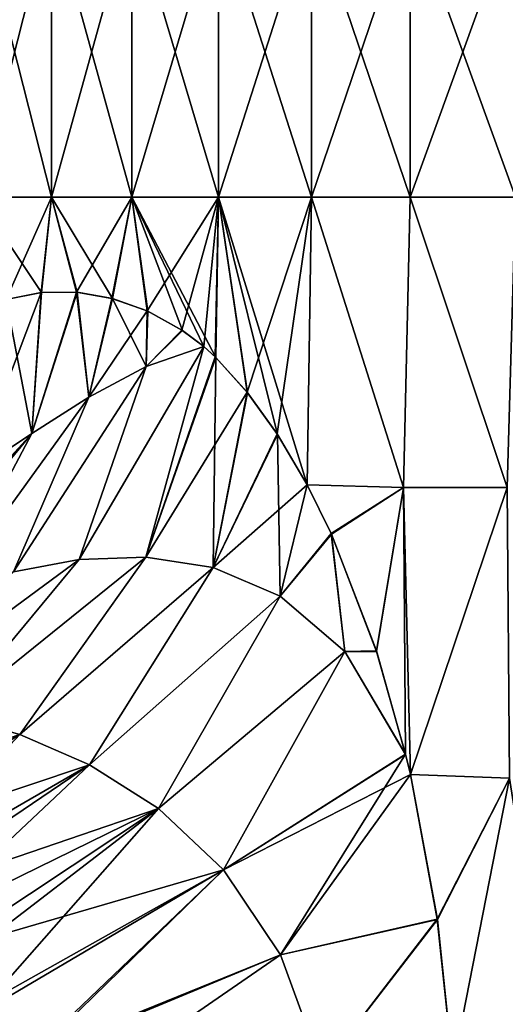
# Model space of a CAD drawing. Header units: inches. Extents: x -4.75 to 4.5, y 0 to 1.88.
# Tile 25 of 256: x -3.44 to -3.31, y 1.18 to 1.45. Entities that reach past the tile are written whole.
import ezdxf

# ---------------------------------------------------------------- set-up
doc = ezdxf.new("R2010")
doc.units = ezdxf.units.IN
doc.header["$LTSCALE"] = 101.851852
doc.header["$MEASUREMENT"] = 0
for name, color, linetype in [('12', 7, 'CONTINUOUS'), ('129', 7, 'CONTINUOUS'), ('145', 7, 'CONTINUOUS'), ('146', 7, 'CONTINUOUS')]:
    doc.layers.add(name, color=color, linetype=linetype)

msp = doc.modelspace()

# ---------------------------------------------------------------- linework, layer by layer
at = {"layer": '12', "color": 13, "linetype": 'Continuous', "true_color": 0xd67263}
for points in [[(-3.43416, 1.40326, -0.9476), (-3.45455, 1.40326, -0.87032), (-3.43416, 1.48334, -0.9476), (-3.43416, 1.40326, -0.9476)], [(-3.45455, 1.40326, -0.87032), (-3.45455, 1.48334, -0.87032), (-3.43416, 1.48334, -0.9476), (-3.45455, 1.40326, -0.87032)], [(-3.45455, 1.40326, 0.87032), (-3.43416, 1.40326, 0.9476), (-3.45455, 1.48334, 0.87032), (-3.45455, 1.40326, 0.87032)], [(-3.43416, 1.40326, 0.9476), (-3.43416, 1.48334, 0.9476), (-3.45455, 1.48334, 0.87032), (-3.43416, 1.40326, 0.9476)], [(-3.41204, 1.40326, -1.02441), (-3.43416, 1.40326, -0.9476), (-3.41204, 1.48334, -1.02441), (-3.41204, 1.40326, -1.02441)], [(-3.43416, 1.40326, -0.9476), (-3.43416, 1.48334, -0.9476), (-3.41204, 1.48334, -1.02441), (-3.43416, 1.40326, -0.9476)], [(-3.43416, 1.40326, 0.9476), (-3.41204, 1.40326, 1.02441), (-3.43416, 1.48334, 0.9476), (-3.43416, 1.40326, 0.9476)], [(-3.41204, 1.40326, 1.02441), (-3.41204, 1.48334, 1.02441), (-3.43416, 1.48334, 0.9476), (-3.41204, 1.40326, 1.02441)], [(-3.3882, 1.40326, -1.1007), (-3.41204, 1.40326, -1.02441), (-3.3882, 1.48334, -1.1007), (-3.3882, 1.40326, -1.1007)], [(-3.41204, 1.40326, -1.02441), (-3.41204, 1.48334, -1.02441), (-3.3882, 1.48334, -1.1007), (-3.41204, 1.40326, -1.02441)], [(-3.41204, 1.40326, 1.02441), (-3.3882, 1.40326, 1.1007), (-3.41204, 1.48334, 1.02441), (-3.41204, 1.40326, 1.02441)], [(-3.3882, 1.40326, 1.1007), (-3.3882, 1.48334, 1.1007), (-3.41204, 1.48334, 1.02441), (-3.3882, 1.40326, 1.1007)], [(-3.36265, 1.40326, -1.17643), (-3.3882, 1.40326, -1.1007), (-3.36265, 1.48334, -1.17643), (-3.36265, 1.40326, -1.17643)], [(-3.3882, 1.40326, -1.1007), (-3.3882, 1.48334, -1.1007), (-3.36265, 1.48334, -1.17643), (-3.3882, 1.40326, -1.1007)], [(-3.3882, 1.40326, 1.1007), (-3.36265, 1.40326, 1.17643), (-3.3882, 1.48334, 1.1007), (-3.3882, 1.40326, 1.1007)], [(-3.36265, 1.40326, 1.17643), (-3.36265, 1.48334, 1.17643), (-3.3882, 1.48334, 1.1007), (-3.36265, 1.40326, 1.17643)], [(-3.33541, 1.40326, -1.25157), (-3.36265, 1.40326, -1.17643), (-3.33541, 1.48334, -1.25157), (-3.33541, 1.40326, -1.25157)], [(-3.36265, 1.40326, -1.17643), (-3.36265, 1.48334, -1.17643), (-3.33541, 1.48334, -1.25157), (-3.36265, 1.40326, -1.17643)], [(-3.36265, 1.40326, 1.17643), (-3.33541, 1.40326, 1.25157), (-3.36265, 1.48334, 1.17643), (-3.36265, 1.40326, 1.17643)], [(-3.33541, 1.40326, 1.25157), (-3.33541, 1.48334, 1.25157), (-3.36265, 1.48334, 1.17643), (-3.33541, 1.40326, 1.25157)], [(-3.30649, 1.40326, -1.32609), (-3.33541, 1.40326, -1.25157), (-3.30649, 1.48334, -1.32609), (-3.30649, 1.40326, -1.32609)], [(-3.33541, 1.40326, -1.25157), (-3.33541, 1.48334, -1.25157), (-3.30649, 1.48334, -1.32609), (-3.33541, 1.40326, -1.25157)], [(-3.33541, 1.40326, 1.25157), (-3.30649, 1.40326, 1.32609), (-3.33541, 1.48334, 1.25157), (-3.33541, 1.40326, 1.25157)], [(-3.30649, 1.40326, 1.32609), (-3.30649, 1.48334, 1.32609), (-3.33541, 1.48334, 1.25157), (-3.30649, 1.40326, 1.32609)], [(-3.45455, 1.40326, -0.87032), (-3.43416, 1.40326, -0.9476), (-3.44672, 1.375, -0.90086), (-3.45455, 1.40326, -0.87032)], [(-3.43416, 1.40326, 0.9476), (-3.45455, 1.40326, 0.87032), (-3.43692, 1.37692, 0.93754), (-3.43416, 1.40326, 0.9476)], [(-3.43692, 1.37692, 0.93754), (-3.45455, 1.40326, 0.87032), (-3.44672, 1.375, 0.90086), (-3.43692, 1.37692, 0.93754)], [(-3.44672, 1.375, -0.90086), (-3.43416, 1.40326, -0.9476), (-3.43701, 1.37692, -0.9372), (-3.44672, 1.375, -0.90086)], [(-3.43701, 1.37692, -0.9372), (-3.43416, 1.40326, -0.9476), (-3.42729, 1.37703, -0.97215), (-3.43701, 1.37692, -0.9372)], [(-3.42713, 1.37701, 0.97271), (-3.43416, 1.40326, 0.9476), (-3.43692, 1.37692, 0.93754), (-3.42713, 1.37701, 0.97271)], [(-3.43416, 1.40326, -0.9476), (-3.41204, 1.40326, -1.02441), (-3.42729, 1.37703, -0.97215), (-3.43416, 1.40326, -0.9476)], [(-3.41204, 1.40326, 1.02441), (-3.43416, 1.40326, 0.9476), (-3.41739, 1.37528, 1.00641), (-3.41204, 1.40326, 1.02441)], [(-3.41739, 1.37528, 1.00641), (-3.43416, 1.40326, 0.9476), (-3.42713, 1.37701, 0.97271), (-3.41739, 1.37528, 1.00641)], [(-3.42729, 1.37703, -0.97215), (-3.41204, 1.40326, -1.02441), (-3.41759, 1.37532, -1.00572), (-3.42729, 1.37703, -0.97215)], [(-3.41759, 1.37532, -1.00572), (-3.41204, 1.40326, -1.02441), (-3.40787, 1.37189, -1.03818), (-3.41759, 1.37532, -1.00572)], [(-3.40767, 1.37181, 1.03884), (-3.41204, 1.40326, 1.02441), (-3.41739, 1.37528, 1.00641), (-3.40767, 1.37181, 1.03884)], [(-3.41204, 1.40326, -1.02441), (-3.3882, 1.40326, -1.1007), (-3.40787, 1.37189, -1.03818), (-3.41204, 1.40326, -1.02441)], [(-3.3882, 1.40326, 1.1007), (-3.41204, 1.40326, 1.02441), (-3.38896, 1.35905, 1.09835), (-3.3882, 1.40326, 1.1007)], [(-3.38896, 1.35905, 1.09835), (-3.41204, 1.40326, 1.02441), (-3.39228, 1.36205, 1.08805), (-3.38896, 1.35905, 1.09835)], [(-3.39228, 1.36205, 1.08805), (-3.41204, 1.40326, 1.02441), (-3.39812, 1.36648, 1.06968), (-3.39228, 1.36205, 1.08805)], [(-3.39812, 1.36648, 1.06968), (-3.41204, 1.40326, 1.02441), (-3.40767, 1.37181, 1.03884), (-3.39812, 1.36648, 1.06968)], [(-3.40787, 1.37189, -1.03818), (-3.3882, 1.40326, -1.1007), (-3.39829, 1.36659, -1.06913), (-3.40787, 1.37189, -1.03818)], [(-3.39829, 1.36659, -1.06913), (-3.3882, 1.40326, -1.1007), (-3.39228, 1.36206, -1.08806), (-3.39829, 1.36659, -1.06913)], [(-3.39228, 1.36206, -1.08806), (-3.3882, 1.40326, -1.1007), (-3.38911, 1.3592, -1.09789), (-3.39228, 1.36206, -1.08806)], [(-3.38911, 1.3592, -1.09789), (-3.3882, 1.40326, -1.1007), (-3.38037, 1.34951, -1.12451), (-3.38911, 1.3592, -1.09789)], [(-3.38024, 1.34935, 1.1249), (-3.3882, 1.40326, 1.1007), (-3.38896, 1.35905, 1.09835), (-3.38024, 1.34935, 1.1249)], [(-3.3882, 1.40326, 1.1007), (-3.36378, 1.32398, 1.17321), (-3.36265, 1.40326, 1.17643), (-3.3882, 1.40326, 1.1007)], [(-3.36378, 1.32398, 1.17321), (-3.3882, 1.40326, 1.1007), (-3.37198, 1.33781, 1.1494), (-3.36378, 1.32398, 1.17321)], [(-3.3882, 1.40326, -1.1007), (-3.36265, 1.40326, -1.17643), (-3.38037, 1.34951, -1.12451), (-3.3882, 1.40326, -1.1007)], [(-3.37198, 1.33781, 1.1494), (-3.3882, 1.40326, 1.1007), (-3.38024, 1.34935, 1.1249), (-3.37198, 1.33781, 1.1494)], [(-3.38037, 1.34951, -1.12451), (-3.36265, 1.40326, -1.17643), (-3.3721, 1.33798, -1.14907), (-3.38037, 1.34951, -1.12451)], [(-3.36265, 1.40326, -1.17643), (-3.36378, 1.32398, -1.17321), (-3.3721, 1.33798, -1.14907), (-3.36265, 1.40326, -1.17643)], [(-3.36378, 1.32398, 1.17321), (-3.33728, 1.32318, 1.24659), (-3.36265, 1.40326, 1.17643), (-3.36378, 1.32398, 1.17321)], [(-3.33728, 1.32318, -1.24659), (-3.36378, 1.32398, -1.17321), (-3.36265, 1.40326, -1.17643), (-3.33728, 1.32318, -1.24659)], [(-3.36265, 1.40326, 1.17643), (-3.33728, 1.32318, 1.24659), (-3.33541, 1.40326, 1.25157), (-3.36265, 1.40326, 1.17643)], [(-3.33541, 1.40326, -1.25157), (-3.33728, 1.32318, -1.24659), (-3.36265, 1.40326, -1.17643), (-3.33541, 1.40326, -1.25157)], [(-3.33728, 1.32318, 1.24659), (-3.30878, 1.32318, 1.32038), (-3.33541, 1.40326, 1.25157), (-3.33728, 1.32318, 1.24659)], [(-3.30878, 1.32318, -1.32038), (-3.33728, 1.32318, -1.24659), (-3.33541, 1.40326, -1.25157), (-3.30878, 1.32318, -1.32038)], [(-3.33541, 1.40326, 1.25157), (-3.30878, 1.32318, 1.32038), (-3.30649, 1.40326, 1.32609), (-3.33541, 1.40326, 1.25157)], [(-3.30649, 1.40326, -1.32609), (-3.30878, 1.32318, -1.32038), (-3.33541, 1.40326, -1.25157), (-3.30649, 1.40326, -1.32609)], [(-3.36378, 1.32398, 1.17321), (-3.35713, 1.31038, 1.1921), (-3.33728, 1.32318, 1.24659), (-3.36378, 1.32398, 1.17321)], [(-3.36378, 1.32398, -1.17321), (-3.33728, 1.32318, -1.24659), (-3.35721, 1.31055, -1.19187), (-3.36378, 1.32398, -1.17321)], [(-3.35721, 1.31055, -1.19187), (-3.33728, 1.32318, -1.24659), (-3.34475, 1.27821, -1.2264), (-3.35721, 1.31055, -1.19187)], [(-3.35713, 1.31038, 1.1921), (-3.3447, 1.27805, 1.22654), (-3.33728, 1.32318, 1.24659), (-3.35713, 1.31038, 1.1921)], [(-3.34475, 1.27821, -1.2264), (-3.33728, 1.32318, -1.24659), (-3.33672, 1.24967, -1.24809), (-3.34475, 1.27821, -1.2264)], [(-3.3447, 1.27805, 1.22654), (-3.33672, 1.24969, 1.24808), (-3.33728, 1.32318, 1.24659), (-3.3447, 1.27805, 1.22654)], [(-3.33672, 1.24969, 1.24808), (-3.33539, 1.2441, 1.25163), (-3.33728, 1.32318, 1.24659), (-3.33672, 1.24969, 1.24808)], [(-3.33728, 1.32318, 1.24659), (-3.33539, 1.2441, 1.25163), (-3.30878, 1.32318, 1.32038), (-3.33728, 1.32318, 1.24659)], [(-3.33728, 1.32318, -1.24659), (-3.30878, 1.32318, -1.32038), (-3.33539, 1.24411, -1.25162), (-3.33728, 1.32318, -1.24659)], [(-3.33672, 1.24967, -1.24809), (-3.33728, 1.32318, -1.24659), (-3.33539, 1.24411, -1.25162), (-3.33672, 1.24967, -1.24809)], [(-3.33539, 1.2441, 1.25163), (-3.30809, 1.2431, 1.32209), (-3.30878, 1.32318, 1.32038), (-3.33539, 1.2441, 1.25163)], [(-3.33539, 1.24411, -1.25162), (-3.30878, 1.32318, -1.32038), (-3.3081, 1.2431, -1.32207), (-3.33539, 1.24411, -1.25162)], [(-3.33539, 1.24411, -1.25162), (-3.3081, 1.2431, -1.32207), (-3.32797, 1.20425, -1.27123), (-3.33539, 1.24411, -1.25162)], [(-3.30809, 1.2431, 1.32209), (-3.33539, 1.2441, 1.25163), (-3.32796, 1.20416, 1.27126), (-3.30809, 1.2431, 1.32209)], [(-3.3081, 1.2431, -1.32207), (-3.32367, 1.16342, -1.28243), (-3.32797, 1.20425, -1.27123), (-3.3081, 1.2431, -1.32207)], [(-3.32367, 1.16342, 1.28243), (-3.30809, 1.2431, 1.32209), (-3.32796, 1.20416, 1.27126), (-3.32367, 1.16342, 1.28243)], [(-3.30809, 1.2431, 1.32209), (-3.32367, 1.16342, 1.28243), (-3.29569, 1.16302, 1.3527), (-3.30809, 1.2431, 1.32209)], [(-3.2957, 1.16302, -1.3527), (-3.32367, 1.16342, -1.28243), (-3.3081, 1.2431, -1.32207), (-3.2957, 1.16302, -1.3527)]]:
    msp.add_3dface(points, dxfattribs=at)
at = {"layer": '129', "color": 13, "linetype": 'Continuous', "true_color": 0xd67263}
msp.add_3dface([(-3.45169, 1.18139, -1.13119), (-3.44083, 1.16617, -1.14517), (-3.49219, 1.17048, -1.11278), (-3.45169, 1.18139, -1.13119)], dxfattribs=at)
at = {"layer": '145', "color": 13, "linetype": 'Continuous', "true_color": 0xd67263}
for points in [[(-3.44672, 1.375, -0.90086), (-3.43701, 1.37692, -0.9372), (-3.45589, 1.32726, -0.90326), (-3.44672, 1.375, -0.90086)], [(-3.45589, 1.32726, -0.90326), (-3.43701, 1.37692, -0.9372), (-3.43958, 1.33812, -0.94942), (-3.45589, 1.32726, -0.90326)], [(-3.43701, 1.37692, -0.9372), (-3.42729, 1.37703, -0.97215), (-3.43958, 1.33812, -0.94942), (-3.43701, 1.37692, -0.9372)], [(-3.43958, 1.33812, -0.94942), (-3.42729, 1.37703, -0.97215), (-3.4239, 1.34815, -0.99422), (-3.43958, 1.33812, -0.94942)], [(-3.42729, 1.37703, -0.97215), (-3.41759, 1.37532, -1.00572), (-3.4239, 1.34815, -0.99422), (-3.42729, 1.37703, -0.97215)], [(-3.41759, 1.37532, -1.00572), (-3.40787, 1.37189, -1.03818), (-3.4239, 1.34815, -0.99422), (-3.41759, 1.37532, -1.00572)], [(-3.4239, 1.34815, -0.99422), (-3.40787, 1.37189, -1.03818), (-3.40815, 1.35657, -1.03996), (-3.4239, 1.34815, -0.99422)], [(-3.40787, 1.37189, -1.03818), (-3.39829, 1.36659, -1.06913), (-3.40815, 1.35657, -1.03996), (-3.40787, 1.37189, -1.03818)], [(-3.39829, 1.36659, -1.06913), (-3.39228, 1.36206, -1.08806), (-3.40815, 1.35657, -1.03996), (-3.39829, 1.36659, -1.06913)], [(-3.39228, 1.36206, -1.08806), (-3.40819, 1.30406, -1.07568), (-3.42658, 1.30335, -1.03499), (-3.39228, 1.36206, -1.08806)], [(-3.39228, 1.36206, -1.08806), (-3.42658, 1.30335, -1.03499), (-3.40815, 1.35657, -1.03996), (-3.39228, 1.36206, -1.08806)], [(-3.39228, 1.36206, -1.08806), (-3.38911, 1.3592, -1.09789), (-3.40819, 1.30406, -1.07568), (-3.39228, 1.36206, -1.08806)], [(-3.38911, 1.3592, -1.09789), (-3.38037, 1.34951, -1.12451), (-3.40819, 1.30406, -1.07568), (-3.38911, 1.3592, -1.09789)], [(-3.42658, 1.30335, -1.03499), (-3.44471, 1.29994, -0.99476), (-3.40815, 1.35657, -1.03996), (-3.42658, 1.30335, -1.03499)], [(-3.44471, 1.29994, -0.99476), (-3.4239, 1.34815, -0.99422), (-3.40815, 1.35657, -1.03996), (-3.44471, 1.29994, -0.99476)], [(-3.38037, 1.34951, -1.12451), (-3.38967, 1.30119, -1.11741), (-3.40819, 1.30406, -1.07568), (-3.38037, 1.34951, -1.12451)], [(-3.38037, 1.34951, -1.12451), (-3.3721, 1.33798, -1.14907), (-3.38967, 1.30119, -1.11741), (-3.38037, 1.34951, -1.12451)], [(-3.44471, 1.29994, -0.99476), (-3.46276, 1.29433, -0.95389), (-3.4239, 1.34815, -0.99422), (-3.44471, 1.29994, -0.99476)], [(-3.46276, 1.29433, -0.95389), (-3.43958, 1.33812, -0.94942), (-3.4239, 1.34815, -0.99422), (-3.46276, 1.29433, -0.95389)], [(-3.48211, 1.28665, -0.91011), (-3.46289, 1.31256, -0.90509), (-3.43958, 1.33812, -0.94942), (-3.48211, 1.28665, -0.91011)], [(-3.46276, 1.29433, -0.95389), (-3.48211, 1.28665, -0.91011), (-3.43958, 1.33812, -0.94942), (-3.46276, 1.29433, -0.95389)], [(-3.46289, 1.31256, -0.90509), (-3.45589, 1.32726, -0.90326), (-3.43958, 1.33812, -0.94942), (-3.46289, 1.31256, -0.90509)], [(-3.3721, 1.33798, -1.14907), (-3.36378, 1.32398, -1.17321), (-3.38967, 1.30119, -1.11741), (-3.3721, 1.33798, -1.14907)], [(-3.36378, 1.32398, -1.17321), (-3.37128, 1.29326, -1.16045), (-3.38967, 1.30119, -1.11741), (-3.36378, 1.32398, -1.17321)], [(-3.36378, 1.32398, -1.17321), (-3.35721, 1.31055, -1.19187), (-3.37128, 1.29326, -1.16045), (-3.36378, 1.32398, -1.17321)], [(-3.35721, 1.31055, -1.19187), (-3.35339, 1.27798, -1.20453), (-3.37128, 1.29326, -1.16045), (-3.35721, 1.31055, -1.19187)], [(-3.35721, 1.31055, -1.19187), (-3.34475, 1.27821, -1.2264), (-3.35339, 1.27798, -1.20453), (-3.35721, 1.31055, -1.19187)], [(-3.46211, 1.26059, -1.03538), (-3.48103, 1.2632, -0.99918), (-3.42658, 1.30335, -1.03499), (-3.46211, 1.26059, -1.03538)], [(-3.42658, 1.30335, -1.03499), (-3.48103, 1.2632, -0.99918), (-3.44471, 1.29994, -0.99476), (-3.42658, 1.30335, -1.03499)], [(-3.44296, 1.25519, -1.07042), (-3.46211, 1.26059, -1.03538), (-3.40819, 1.30406, -1.07568), (-3.44296, 1.25519, -1.07042)], [(-3.40819, 1.30406, -1.07568), (-3.46211, 1.26059, -1.03538), (-3.42658, 1.30335, -1.03499), (-3.40819, 1.30406, -1.07568)], [(-3.38967, 1.30119, -1.11741), (-3.44296, 1.25519, -1.07042), (-3.40819, 1.30406, -1.07568), (-3.38967, 1.30119, -1.11741)], [(-3.4237, 1.2468, -1.10448), (-3.44296, 1.25519, -1.07042), (-3.38967, 1.30119, -1.11741), (-3.4237, 1.2468, -1.10448)], [(-3.37128, 1.29326, -1.16045), (-3.4237, 1.2468, -1.10448), (-3.38967, 1.30119, -1.11741), (-3.37128, 1.29326, -1.16045)], [(-3.40477, 1.23476, -1.13749), (-3.4237, 1.2468, -1.10448), (-3.37128, 1.29326, -1.16045), (-3.40477, 1.23476, -1.13749)], [(-3.35339, 1.27798, -1.20453), (-3.40477, 1.23476, -1.13749), (-3.37128, 1.29326, -1.16045), (-3.35339, 1.27798, -1.20453)], [(-3.34475, 1.27821, -1.2264), (-3.33672, 1.24967, -1.24809), (-3.35339, 1.27798, -1.20453), (-3.34475, 1.27821, -1.2264)], [(-3.38688, 1.21784, -1.16887), (-3.40477, 1.23476, -1.13749), (-3.35339, 1.27798, -1.20453), (-3.38688, 1.21784, -1.16887)], [(-3.33672, 1.24967, -1.24809), (-3.38688, 1.21784, -1.16887), (-3.35339, 1.27798, -1.20453), (-3.33672, 1.24967, -1.24809)], [(-3.44296, 1.25519, -1.07042), (-3.5091, 1.23232, -1.04185), (-3.46211, 1.26059, -1.03538), (-3.44296, 1.25519, -1.07042)], [(-3.49534, 1.22278, -1.06606), (-3.5091, 1.23232, -1.04185), (-3.44296, 1.25519, -1.07042), (-3.49534, 1.22278, -1.06606)], [(-3.4237, 1.2468, -1.10448), (-3.49534, 1.22278, -1.06606), (-3.44296, 1.25519, -1.07042), (-3.4237, 1.2468, -1.10448)], [(-3.33672, 1.24967, -1.24809), (-3.33539, 1.24411, -1.25162), (-3.38688, 1.21784, -1.16887), (-3.33672, 1.24967, -1.24809)], [(-3.48268, 1.21266, -1.08665), (-3.49534, 1.22278, -1.06606), (-3.4237, 1.2468, -1.10448), (-3.48268, 1.21266, -1.08665)], [(-3.47892, 1.2094, -1.09248), (-3.48268, 1.21266, -1.08665), (-3.4237, 1.2468, -1.10448), (-3.47892, 1.2094, -1.09248)], [(-3.40477, 1.23476, -1.13749), (-3.47892, 1.2094, -1.09248), (-3.4237, 1.2468, -1.10448), (-3.40477, 1.23476, -1.13749)], [(-3.33539, 1.24411, -1.25162), (-3.37119, 1.19438, -1.19695), (-3.38688, 1.21784, -1.16887), (-3.33539, 1.24411, -1.25162)], [(-3.33539, 1.24411, -1.25162), (-3.32797, 1.20425, -1.27123), (-3.37119, 1.19438, -1.19695), (-3.33539, 1.24411, -1.25162)], [(-3.46414, 1.19536, -1.1142), (-3.47892, 1.2094, -1.09248), (-3.40477, 1.23476, -1.13749), (-3.46414, 1.19536, -1.1142)], [(-3.38688, 1.21784, -1.16887), (-3.46414, 1.19536, -1.1142), (-3.40477, 1.23476, -1.13749), (-3.38688, 1.21784, -1.16887)], [(-3.45169, 1.18139, -1.13119), (-3.46414, 1.19536, -1.1142), (-3.38688, 1.21784, -1.16887), (-3.45169, 1.18139, -1.13119)], [(-3.44083, 1.16617, -1.14517), (-3.45169, 1.18139, -1.13119), (-3.38688, 1.21784, -1.16887), (-3.44083, 1.16617, -1.14517)], [(-3.37119, 1.19438, -1.19695), (-3.44083, 1.16617, -1.14517), (-3.38688, 1.21784, -1.16887), (-3.37119, 1.19438, -1.19695)], [(-3.32797, 1.20425, -1.27123), (-3.35968, 1.16298, -1.21807), (-3.37119, 1.19438, -1.19695), (-3.32797, 1.20425, -1.27123)], [(-3.32797, 1.20425, -1.27123), (-3.32367, 1.16342, -1.28243), (-3.35968, 1.16298, -1.21807), (-3.32797, 1.20425, -1.27123)], [(-3.4333, 1.15149, -1.15446), (-3.44083, 1.16617, -1.14517), (-3.37119, 1.19438, -1.19695), (-3.4333, 1.15149, -1.15446)], [(-3.35968, 1.16298, -1.21807), (-3.4333, 1.15149, -1.15446), (-3.37119, 1.19438, -1.19695), (-3.35968, 1.16298, -1.21807)]]:
    msp.add_3dface(points, dxfattribs=at)
at = {"layer": '146', "color": 13, "linetype": 'Continuous', "true_color": 0xd67263}
for points in [[(-3.43692, 1.37692, 0.93754), (-3.44672, 1.375, 0.90086), (-3.43958, 1.33812, 0.94942), (-3.43692, 1.37692, 0.93754)], [(-3.42713, 1.37701, 0.97271), (-3.43692, 1.37692, 0.93754), (-3.43958, 1.33812, 0.94942), (-3.42713, 1.37701, 0.97271)], [(-3.42713, 1.37701, 0.97271), (-3.43958, 1.33812, 0.94942), (-3.4239, 1.34815, 0.99422), (-3.42713, 1.37701, 0.97271)], [(-3.41739, 1.37528, 1.00641), (-3.42713, 1.37701, 0.97271), (-3.4239, 1.34815, 0.99422), (-3.41739, 1.37528, 1.00641)], [(-3.44672, 1.375, 0.90086), (-3.45589, 1.32726, 0.90326), (-3.43958, 1.33812, 0.94942), (-3.44672, 1.375, 0.90086)], [(-3.41739, 1.37528, 1.00641), (-3.4239, 1.34815, 0.99422), (-3.40815, 1.35657, 1.03996), (-3.41739, 1.37528, 1.00641)], [(-3.40767, 1.37181, 1.03884), (-3.41739, 1.37528, 1.00641), (-3.40815, 1.35657, 1.03996), (-3.40767, 1.37181, 1.03884)], [(-3.39812, 1.36648, 1.06968), (-3.40767, 1.37181, 1.03884), (-3.40815, 1.35657, 1.03996), (-3.39812, 1.36648, 1.06968)], [(-3.39228, 1.36205, 1.08805), (-3.39812, 1.36648, 1.06968), (-3.40815, 1.35657, 1.03996), (-3.39228, 1.36205, 1.08805)], [(-3.39228, 1.36205, 1.08805), (-3.42658, 1.30335, 1.03499), (-3.40819, 1.30406, 1.07567), (-3.39228, 1.36205, 1.08805)], [(-3.42658, 1.30335, 1.03499), (-3.39228, 1.36205, 1.08805), (-3.40815, 1.35657, 1.03996), (-3.42658, 1.30335, 1.03499)], [(-3.38896, 1.35905, 1.09835), (-3.39228, 1.36205, 1.08805), (-3.40819, 1.30406, 1.07567), (-3.38896, 1.35905, 1.09835)], [(-3.38896, 1.35905, 1.09835), (-3.40819, 1.30406, 1.07567), (-3.38968, 1.30119, 1.1174), (-3.38896, 1.35905, 1.09835)], [(-3.38024, 1.34935, 1.1249), (-3.38896, 1.35905, 1.09835), (-3.38968, 1.30119, 1.1174), (-3.38024, 1.34935, 1.1249)], [(-3.44471, 1.29994, 0.99475), (-3.42658, 1.30335, 1.03499), (-3.40815, 1.35657, 1.03996), (-3.44471, 1.29994, 0.99475)], [(-3.4239, 1.34815, 0.99422), (-3.44471, 1.29994, 0.99475), (-3.40815, 1.35657, 1.03996), (-3.4239, 1.34815, 0.99422)], [(-3.37198, 1.33781, 1.1494), (-3.38024, 1.34935, 1.1249), (-3.38968, 1.30119, 1.1174), (-3.37198, 1.33781, 1.1494)], [(-3.46276, 1.29433, 0.95389), (-3.44471, 1.29994, 0.99475), (-3.4239, 1.34815, 0.99422), (-3.46276, 1.29433, 0.95389)], [(-3.43958, 1.33812, 0.94942), (-3.46276, 1.29433, 0.95389), (-3.4239, 1.34815, 0.99422), (-3.43958, 1.33812, 0.94942)], [(-3.45589, 1.32726, 0.90326), (-3.46276, 1.29433, 0.95389), (-3.43958, 1.33812, 0.94942), (-3.45589, 1.32726, 0.90326)], [(-3.37198, 1.33781, 1.1494), (-3.38968, 1.30119, 1.1174), (-3.37128, 1.29326, 1.16044), (-3.37198, 1.33781, 1.1494)], [(-3.36378, 1.32398, 1.17321), (-3.37198, 1.33781, 1.1494), (-3.37128, 1.29326, 1.16044), (-3.36378, 1.32398, 1.17321)], [(-3.35713, 1.31038, 1.1921), (-3.36378, 1.32398, 1.17321), (-3.37128, 1.29326, 1.16044), (-3.35713, 1.31038, 1.1921)], [(-3.35713, 1.31038, 1.1921), (-3.37128, 1.29326, 1.16044), (-3.3534, 1.27798, 1.20452), (-3.35713, 1.31038, 1.1921)], [(-3.3447, 1.27805, 1.22654), (-3.35713, 1.31038, 1.1921), (-3.3534, 1.27798, 1.20452), (-3.3447, 1.27805, 1.22654)], [(-3.48103, 1.2632, 0.99918), (-3.46211, 1.26059, 1.03538), (-3.42658, 1.30335, 1.03499), (-3.48103, 1.2632, 0.99918)], [(-3.44471, 1.29994, 0.99475), (-3.48103, 1.2632, 0.99918), (-3.42658, 1.30335, 1.03499), (-3.44471, 1.29994, 0.99475)], [(-3.46211, 1.26059, 1.03538), (-3.44296, 1.25519, 1.07042), (-3.40819, 1.30406, 1.07567), (-3.46211, 1.26059, 1.03538)], [(-3.42658, 1.30335, 1.03499), (-3.46211, 1.26059, 1.03538), (-3.40819, 1.30406, 1.07567), (-3.42658, 1.30335, 1.03499)], [(-3.40819, 1.30406, 1.07567), (-3.44296, 1.25519, 1.07042), (-3.38968, 1.30119, 1.1174), (-3.40819, 1.30406, 1.07567)], [(-3.44296, 1.25519, 1.07042), (-3.4237, 1.2468, 1.10448), (-3.38968, 1.30119, 1.1174), (-3.44296, 1.25519, 1.07042)], [(-3.38968, 1.30119, 1.1174), (-3.4237, 1.2468, 1.10448), (-3.37128, 1.29326, 1.16044), (-3.38968, 1.30119, 1.1174)], [(-3.4237, 1.2468, 1.10448), (-3.40477, 1.23476, 1.13749), (-3.37128, 1.29326, 1.16044), (-3.4237, 1.2468, 1.10448)], [(-3.37128, 1.29326, 1.16044), (-3.40477, 1.23476, 1.13749), (-3.3534, 1.27798, 1.20452), (-3.37128, 1.29326, 1.16044)], [(-3.40477, 1.23476, 1.13749), (-3.38688, 1.21784, 1.16887), (-3.3534, 1.27798, 1.20452), (-3.40477, 1.23476, 1.13749)], [(-3.38688, 1.21784, 1.16887), (-3.33672, 1.24969, 1.24808), (-3.3534, 1.27798, 1.20452), (-3.38688, 1.21784, 1.16887)], [(-3.33672, 1.24969, 1.24808), (-3.3447, 1.27805, 1.22654), (-3.3534, 1.27798, 1.20452), (-3.33672, 1.24969, 1.24808)], [(-3.48269, 1.21267, 1.08664), (-3.4237, 1.2468, 1.10448), (-3.44296, 1.25519, 1.07042), (-3.48269, 1.21267, 1.08664)], [(-3.37119, 1.19438, 1.19695), (-3.33672, 1.24969, 1.24808), (-3.38688, 1.21784, 1.16887), (-3.37119, 1.19438, 1.19695)], [(-3.33539, 1.2441, 1.25163), (-3.33672, 1.24969, 1.24808), (-3.37119, 1.19438, 1.19695), (-3.33539, 1.2441, 1.25163)], [(-3.48269, 1.21267, 1.08664), (-3.47111, 1.20225, 1.10419), (-3.4237, 1.2468, 1.10448), (-3.48269, 1.21267, 1.08664)], [(-3.47111, 1.20225, 1.10419), (-3.40477, 1.23476, 1.13749), (-3.4237, 1.2468, 1.10448), (-3.47111, 1.20225, 1.10419)], [(-3.32796, 1.20416, 1.27126), (-3.33539, 1.2441, 1.25163), (-3.37119, 1.19438, 1.19695), (-3.32796, 1.20416, 1.27126)], [(-3.47111, 1.20225, 1.10419), (-3.46073, 1.19178, 1.11896), (-3.40477, 1.23476, 1.13749), (-3.47111, 1.20225, 1.10419)], [(-3.46073, 1.19178, 1.11896), (-3.45169, 1.18139, 1.13119), (-3.40477, 1.23476, 1.13749), (-3.46073, 1.19178, 1.11896)], [(-3.45169, 1.18139, 1.13119), (-3.38688, 1.21784, 1.16887), (-3.40477, 1.23476, 1.13749), (-3.45169, 1.18139, 1.13119)], [(-3.45169, 1.18139, 1.13119), (-3.45072, 1.18019, 1.13247), (-3.38688, 1.21784, 1.16887), (-3.45169, 1.18139, 1.13119)], [(-3.45072, 1.18019, 1.13247), (-3.44048, 1.16559, 1.14562), (-3.38688, 1.21784, 1.16887), (-3.45072, 1.18019, 1.13247)], [(-3.44048, 1.16559, 1.14562), (-3.37119, 1.19438, 1.19695), (-3.38688, 1.21784, 1.16887), (-3.44048, 1.16559, 1.14562)], [(-3.35968, 1.16298, 1.21807), (-3.32796, 1.20416, 1.27126), (-3.37119, 1.19438, 1.19695), (-3.35968, 1.16298, 1.21807)], [(-3.32367, 1.16342, 1.28243), (-3.32796, 1.20416, 1.27126), (-3.35968, 1.16298, 1.21807), (-3.32367, 1.16342, 1.28243)], [(-3.44048, 1.16559, 1.14562), (-3.4333, 1.15149, 1.15446), (-3.37119, 1.19438, 1.19695), (-3.44048, 1.16559, 1.14562)], [(-3.4333, 1.15149, 1.15446), (-3.35968, 1.16298, 1.21807), (-3.37119, 1.19438, 1.19695), (-3.4333, 1.15149, 1.15446)]]:
    msp.add_3dface(points, dxfattribs=at)

doc.saveas('drawing.dxf')
